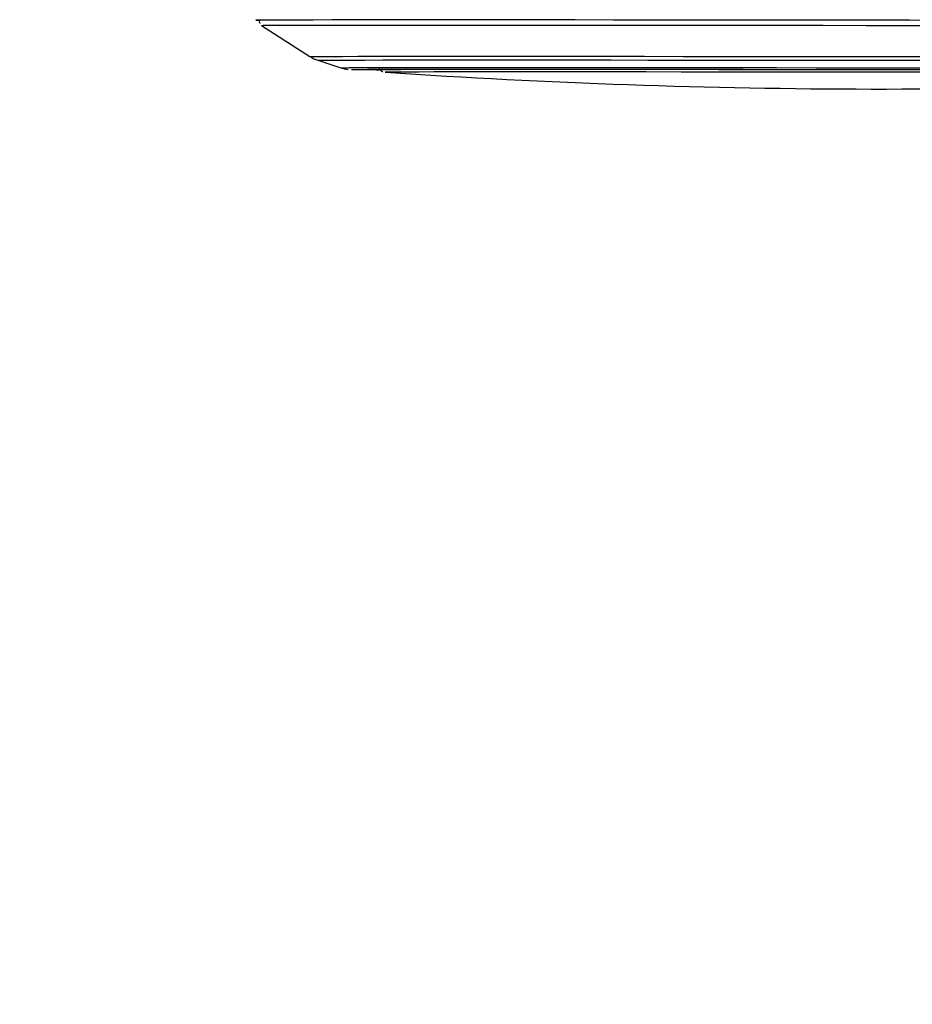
# Paper-space layout '3M DUO Surface Plate' of a CAD drawing. Header units: millimetres. Extents: x 10 to 10348, y 20 to 7979.
# Tile 4 of 117: x 1986 to 2090, y 2901 to 3016. Entities that reach past the tile are written whole.
import ezdxf

# ---------------------------------------------------------------- set-up
doc = ezdxf.new("R2010")
doc.units = ezdxf.units.MM
doc.layers.add('COMPONENT_GEOMETRY', color=7, linetype='Continuous')
doc.styles.add('SLDTEXTSTYLE0', font='TXT', dxfattribs={"width": 0.75})
doc.dimstyles.new('SLDDIMSTYLE0', dxfattribs={"dimtxt": 75, "dimasz": 3.302, "dimexe": 0, "dimexo": 0.0625, "dimgap": 18.75, "dimtad": 0, "dimtih": 1, "dimtoh": 1, "dimdec": 1, "dimrnd": 1e-09, "dimzin": 12, "dimdsep": 46, "dimtxsty": 'SLDTEXTSTYLE0', "dimsah": 1, "dimcen": 0.09, "dimadec": 0, "dimazin": 3, "dimtfac": 1, "dimtdec": 1, "dimtofl": 0, "dimtmove": 0, "dimatfit": 3, "dimfxl": 1, "dimfrac": 2, "dimtolj": 1, "dimtzin": 12, "dimarcsym": 0})

# ---------------------------------------------------------------- blocks, each defined once
blk = doc.blocks.new('_D_14')
at = {"layer": 'COMPONENT_GEOMETRY', "color": 7}
for p, q in [((3604.47, 3861.9), (417.28, 3861.9)), ((420.45, 3861.9), (420.45, 2461.18)), ((420.45, 941.4), (420.45, 2342.12)), ((3455.96, 941.4), (417.28, 941.4))]:
    blk.add_line(p, q, dxfattribs=at)
for points in [[(420.45, 3861.9), (419.94, 3858.6), (420.96, 3858.6)], [(420.45, 941.4), (420.96, 944.7), (419.94, 944.7)]]:
    blk.add_solid(points, dxfattribs=at)
at = {"layer": 'COMPONENT_GEOMETRY', "color": 7, "insert": (268.06, 2438.8), "char_height": 75, "attachment_point": 1, "style": 'SLDTEXTSTYLE0'}
blk.add_mtext('2920.5', dxfattribs=at)

psp = doc.layouts.new('3M DUO Surface Plate')

# ---------------------------------------------------------------- linework, layer by layer
at = {"color": 7, "linetype": 'Continuous', "lineweight": 25}
for p, q in [((2014.58, 3015.33), (2020.23, 3011.71)), ((2021.15, 3011.27), (2023.81, 3010.41)), ((2028.99, 3009.89), (2029, 3009.89))]:
    psp.add_line(p, q, dxfattribs=at)
at = {"color": 8, "linetype": 'Continuous', "lineweight": 25}
for p, q in [((2025.05, 3010.21), (2025.05, 3010.21)), ((2028.99, 3009.89), (2028.99, 3009.89))]:
    psp.add_line(p, q, dxfattribs=at)
at = {"color": 7, "linetype": 'Continuous', "lineweight": 25, "flags": 128}
for points in [[(2034.91, 3015.96), (2031.46, 3015.96), (2028.29, 3015.96), (2025.4, 3015.96), (2022.81, 3015.96), (2020.54, 3015.95), (2018.58, 3015.95), (2016.96, 3015.95), (2015.68, 3015.94), (2014.75, 3015.94), (2014.18, 3015.93), (2013.95, 3015.92), (2014.09, 3015.92), (2014.44, 3015.91)], [(2034.97, 3015.96), (2031.53, 3015.96), (2028.36, 3015.96), (2025.48, 3015.96), (2022.89, 3015.96), (2020.62, 3015.95), (2018.67, 3015.95), (2017.05, 3015.95), (2015.77, 3015.94), (2014.84, 3015.94), (2014.27, 3015.93), (2014.04, 3015.92), (2014.18, 3015.92), (2014.45, 3015.91)], [(2014.58, 3015.33), (2014.58, 3015.33), (2014.8, 3015.34), (2015.38, 3015.35), (2016.3, 3015.35), (2017.57, 3015.36), (2019.17, 3015.36), (2021.11, 3015.36), (2023.36, 3015.37), (2025.93, 3015.37), (2028.79, 3015.37), (2031.94, 3015.37), (2035.35, 3015.37)], [(2094.95, 3015.91), (2089.92, 3015.92), (2084.87, 3015.92), (2079.83, 3015.93), (2074.81, 3015.94), (2069.84, 3015.94), (2064.96, 3015.95), (2060.18, 3015.95), (2055.52, 3015.95), (2051.01, 3015.96), (2046.67, 3015.96), (2042.53, 3015.96), (2038.6, 3015.96), (2034.91, 3015.96)], [(2094.93, 3015.91), (2089.91, 3015.92), (2084.87, 3015.92), (2079.83, 3015.93), (2074.82, 3015.94), (2069.86, 3015.94), (2064.98, 3015.95), (2060.21, 3015.95), (2055.56, 3015.95), (2051.05, 3015.96), (2046.72, 3015.96), (2042.58, 3015.96), (2038.66, 3015.96), (2034.97, 3015.96)], [(2035.35, 3015.37), (2039.02, 3015.37), (2042.91, 3015.37), (2047.02, 3015.37), (2051.31, 3015.37), (2055.78, 3015.36), (2060.4, 3015.36), (2065.14, 3015.36), (2069.98, 3015.35), (2074.9, 3015.35), (2079.88, 3015.34), (2084.88, 3015.33), (2089.88, 3015.33), (2094.86, 3015.32)], [(2025.05, 3010.21), (2025.06, 3010.21), (2025.32, 3010.22), (2025.94, 3010.22), (2026.91, 3010.23), (2028.22, 3010.23), (2029.87, 3010.23), (2031.85, 3010.24), (2034.14, 3010.24), (2036.73, 3010.24), (2039.6, 3010.24), (2042.75, 3010.24)], [(2028, 3010.2), (2028, 3010.2), (2028.17, 3010.21), (2028.7, 3010.22), (2029.58, 3010.22), (2030.81, 3010.22), (2032.37, 3010.23), (2034.26, 3010.23), (2036.47, 3010.23), (2038.98, 3010.24), (2041.77, 3010.24), (2044.84, 3010.24)], [(2094.2, 3009.88), (2089.74, 3009.88), (2085.25, 3009.89), (2080.76, 3009.9), (2076.3, 3009.9), (2071.9, 3009.91), (2067.58, 3009.91), (2063.38, 3009.91), (2059.32, 3009.92), (2055.42, 3009.92), (2051.72, 3009.92), (2048.23, 3009.92), (2044.97, 3009.92), (2041.97, 3009.92), (2039.24, 3009.92), (2036.81, 3009.92), (2034.69, 3009.92), (2032.88, 3009.91), (2031.41, 3009.91), (2030.28, 3009.9), (2029.5, 3009.9), (2029.07, 3009.89), (2028.99, 3009.89)], [(2042.75, 3010.24), (2046.15, 3010.24), (2049.78, 3010.24), (2053.61, 3010.24), (2057.64, 3010.24), (2061.83, 3010.23), (2066.16, 3010.23), (2070.6, 3010.23), (2075.12, 3010.22), (2079.71, 3010.22), (2084.34, 3010.21), (2088.97, 3010.2), (2093.58, 3010.2)], [(2044.84, 3010.24), (2048.15, 3010.24), (2051.7, 3010.24), (2055.45, 3010.23), (2059.39, 3010.23), (2063.49, 3010.23), (2067.73, 3010.22), (2072.07, 3010.22), (2076.5, 3010.22), (2080.98, 3010.21), (2085.5, 3010.2), (2090.01, 3010.2), (2094.49, 3010.19)]]:
    psp.add_lwpolyline(points, dxfattribs=at)
at = {"color": 8, "linetype": 'Continuous', "lineweight": 25, "flags": 128}
for points in [[(2020.23, 3011.71), (2020.3, 3011.71), (2020.7, 3011.72), (2021.45, 3011.73), (2022.56, 3011.73), (2024.01, 3011.73), (2025.79, 3011.74), (2027.9, 3011.74), (2030.33, 3011.74), (2033.05, 3011.75), (2036.06, 3011.75), (2039.35, 3011.75)], [(2039.35, 3011.75), (2042.88, 3011.75), (2046.65, 3011.75), (2050.63, 3011.74), (2054.8, 3011.74), (2059.13, 3011.74), (2063.62, 3011.73), (2068.22, 3011.73), (2072.91, 3011.73), (2077.68, 3011.72), (2082.48, 3011.71), (2087.31, 3011.71), (2092.12, 3011.7)], [(2021.15, 3011.27), (2021.22, 3011.28), (2021.61, 3011.28), (2022.36, 3011.29), (2023.44, 3011.29), (2024.87, 3011.3), (2026.63, 3011.3), (2028.71, 3011.31), (2031.1, 3011.31), (2033.79, 3011.31), (2036.76, 3011.31), (2039.99, 3011.31)], [(2023.81, 3010.41), (2023.83, 3010.41), (2024.14, 3010.41), (2024.8, 3010.42), (2025.81, 3010.42), (2027.16, 3010.43), (2028.85, 3010.43), (2030.85, 3010.43), (2033.18, 3010.44), (2035.8, 3010.44), (2038.7, 3010.44), (2041.88, 3010.44)], [(2039.99, 3011.31), (2043.48, 3011.31), (2047.19, 3011.31), (2051.12, 3011.31), (2055.23, 3011.31), (2059.5, 3011.3), (2063.92, 3011.3), (2068.46, 3011.29), (2073.09, 3011.29), (2077.79, 3011.28), (2082.52, 3011.28), (2087.28, 3011.27), (2092.03, 3011.27)], [(2041.88, 3010.44), (2045.3, 3010.44), (2048.95, 3010.44), (2052.82, 3010.44), (2056.87, 3010.43), (2061.08, 3010.43), (2065.44, 3010.43), (2069.91, 3010.42), (2074.46, 3010.42), (2079.09, 3010.41), (2083.74, 3010.41), (2088.41, 3010.4), (2093.06, 3010.4)]]:
    psp.add_lwpolyline(points, dxfattribs=at)
at = {"color": 7, "linetype": 'Continuous', "lineweight": 25}
for centre, radius, start, end in [((2028.33, 3192.74), 182.56, 268.9702, 269.9977), ((2086.63, 3854.71), 846.78, 266.09752, 273.74842)]:
    psp.add_arc(centre, radius, start, end, dxfattribs=at)
for points, knots in [([(2014.41, 3015.99), (2014.4, 3015.97), (2014.36, 3015.9), (2014.34, 3015.75), (2014.35, 3015.62), (2014.39, 3015.57), (2014.39, 3015.56)], [0, 0, 0, 0, 0.133145, 0.549033, 0.983521, 1, 1, 1, 1]), ([(2020.37, 3011.64), (2020.51, 3011.55), (2020.8, 3011.39), (2021.11, 3011.29), (2021.26, 3011.24)], [0, 0, 0, 0, 0.503236, 1, 1, 1, 1]), ([(2023.97, 3010.36), (2023.99, 3010.35), (2024.13, 3010.3), (2024.36, 3010.27), (2024.58, 3010.23), (2024.65, 3010.23), (2024.69, 3010.22)], [0, 0, 0, 0, 0.057869, 0.474966, 0.752506, 1, 1, 1, 1]), ([(2028.25, 3010.3), (2028.27, 3010.28), (2028.33, 3010.19), (2028.46, 3010.08), (2028.61, 3009.99), (2028.68, 3009.96), (2028.7, 3009.96)], [0, 0, 0, 0, 0.145438, 0.546066, 0.88307, 1, 1, 1, 1])]:
    psp.add_open_spline(points, degree=3, knots=knots, dxfattribs=at)

# ---------------------------------------------------------------- dimensions: what is measured, and where the dimension line sits
at = {"layer": 'COMPONENT_GEOMETRY', "color": 7}
dim = psp.add_linear_dim(base=(420.45, 941.4), p1=(3605.74, 3861.9), p2=(3457.23, 941.4), angle=90, dimstyle='SLDDIMSTYLE0', dxfattribs=at)
dim.commit()
dim.dimension.update_dxf_attribs({"geometry": '_D_14', "text_midpoint": (420.45, 2401.65), "dimtype": 160})

doc.saveas('drawing.dxf')
